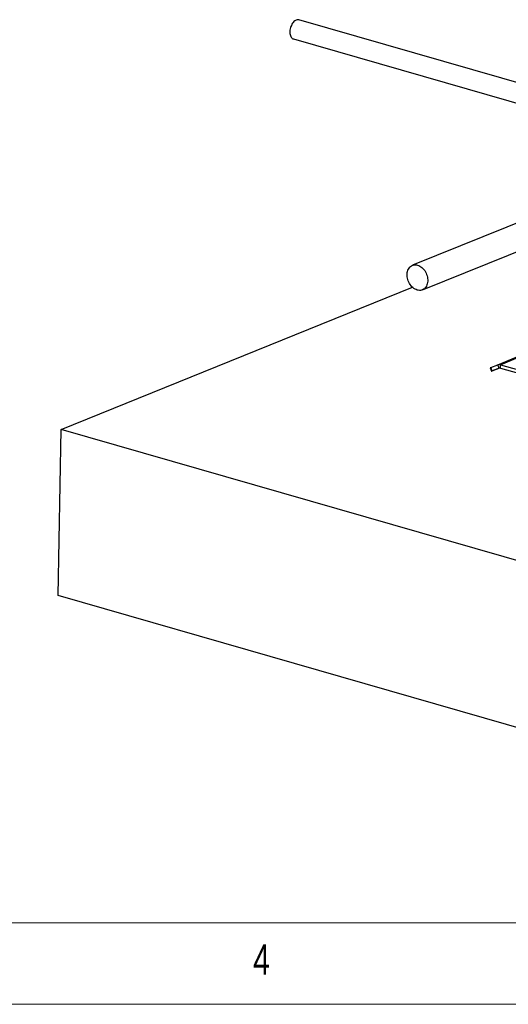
# Model space of a CAD drawing. Header units: millimetres. Extents: x 5 to 589, y 5 to 415.
# Tile 23 of 90: x 157 to 187, y 5 to 65. Entities that reach past the tile are written whole.
import ezdxf

# ---------------------------------------------------------------- set-up
doc = ezdxf.new("R2010")
doc.units = ezdxf.units.MM
doc.layers.add('NOTES', color=6, linetype='Continuous')
doc.layers.add('TRAIT-FORT', color=4, linetype='Continuous', lineweight=25)
doc.styles.add('SLDTEXTSTYLE0', font='TXT', dxfattribs={"width": 0.75})

msp = doc.modelspace()

# ---------------------------------------------------------------- linework, layer by layer
at = {"color": 7, "linetype": 'Continuous', "lineweight": 18}
for p, q in [((10, 10), (584, 10)), ((5, 5), (589, 5))]:
    msp.add_line(p, q, dxfattribs=at)
at = {"layer": 'TRAIT-FORT', "color": 4, "linetype": 'Continuous', "lineweight": 25}
for p, q in [((217.214, 52.875), (173.972, 65.317)), ((173.635, 64.148), (215.387, 52.136)), ((197.933, 57.157), (180.931, 50.276)), ((181.54, 48.773), (200.459, 56.431)), ((159.409, 40.216), (180.934, 48.929)), ((186.152, 44.181), (187.288, 44.641)), ((185.731, 44.011), (186.152, 44.181)), ((186.234, 43.981), (186.152, 44.181)), ((186.318, 43.984), (186.322, 44.187)), ((186.322, 44.187), (187.287, 44.578)), ((186.322, 44.187), (187.794, 43.764)), ((185.691, 43.994), (185.772, 43.794)), ((185.812, 43.81), (185.731, 44.011)), ((186.241, 43.984), (185.805, 43.807)), ((185.812, 43.81), (186.234, 43.981)), ((186.318, 43.984), (187.791, 43.56)), ((159.237, 30.044), (159.409, 40.216)), ((222.525, 22.057), (159.409, 40.216)), ((222.353, 11.885), (159.237, 30.044))]:
    msp.add_line(p, q, dxfattribs=at)
at = {"layer": 'TRAIT-FORT', "color": 4, "linetype": 'Continuous', "lineweight": 25, "flags": 128}
for points in [[(173.972, 65.317), (173.953, 65.322), (173.908, 65.325), (173.861, 65.32), (173.813, 65.305), (173.765, 65.281), (173.718, 65.248), (173.672, 65.208), (173.628, 65.16), (173.587, 65.105), (173.549, 65.044), (173.516, 64.978), (173.487, 64.909), (173.462, 64.837), (173.444, 64.763), (173.43, 64.688), (173.423, 64.614), (173.422, 64.543), (173.427, 64.474), (173.438, 64.409), (173.454, 64.349), (173.476, 64.296), (173.503, 64.249), (173.535, 64.21), (173.571, 64.179), (173.611, 64.157), (173.635, 64.148)], [(181.248, 50.287), (181.316, 50.263), (181.384, 50.23), (181.449, 50.189), (181.512, 50.14), (181.572, 50.084), (181.628, 50.022), (181.679, 49.953), (181.725, 49.88), (181.765, 49.802), (181.799, 49.721), (181.827, 49.638), (181.847, 49.553), (181.86, 49.468), (181.866, 49.384), (181.865, 49.301), (181.856, 49.221), (181.84, 49.145), (181.817, 49.073), (181.787, 49.006), (181.751, 48.946), (181.708, 48.892), (181.66, 48.845), (181.607, 48.807), (181.55, 48.777), (181.489, 48.755), (181.425, 48.743), (181.359, 48.74), (181.291, 48.746), (181.223, 48.761), (181.154, 48.785), (181.087, 48.818), (181.022, 48.859), (180.959, 48.908), (180.899, 48.964), (180.843, 49.027), (180.792, 49.095), (180.746, 49.169), (180.706, 49.246), (180.672, 49.327), (180.644, 49.41), (180.624, 49.495), (180.61, 49.58), (180.604, 49.664), (180.606, 49.747), (180.615, 49.827), (180.631, 49.903), (180.654, 49.975), (180.684, 50.042), (180.72, 50.103), (180.763, 50.156), (180.811, 50.203), (180.864, 50.241), (180.921, 50.271), (180.982, 50.293), (181.046, 50.305), (181.112, 50.308), (181.18, 50.302), (181.248, 50.287)], [(185.805, 43.807), (185.79, 43.801), (185.779, 43.797), (185.773, 43.794), (185.772, 43.794), (185.775, 43.795), (185.783, 43.798), (185.796, 43.803), (185.812, 43.81)]]:
    msp.add_lwpolyline(points, dxfattribs=at)
at = {"layer": 'TRAIT-FORT', "color": 4, "linetype": 'Continuous', "lineweight": 25}
for centre, radius, start, end in [((186.246, 43.941), 0.258, 72.86472, 111.25434), ((195.032, 21.031), 24.791, 112.03486, 112.13574), ((186.28, 43.861), 0.129, 72.86472, 111.25434)]:
    msp.add_arc(centre, radius, start, end, dxfattribs=at)

# ---------------------------------------------------------------- texts
at = {"layer": 'NOTES', "color": 211, "insert": (171.167, 8.668), "char_height": 1.852, "attachment_point": 1, "style": 'SLDTEXTSTYLE0'}
msp.add_mtext('4', dxfattribs=at)

doc.saveas('drawing.dxf')
